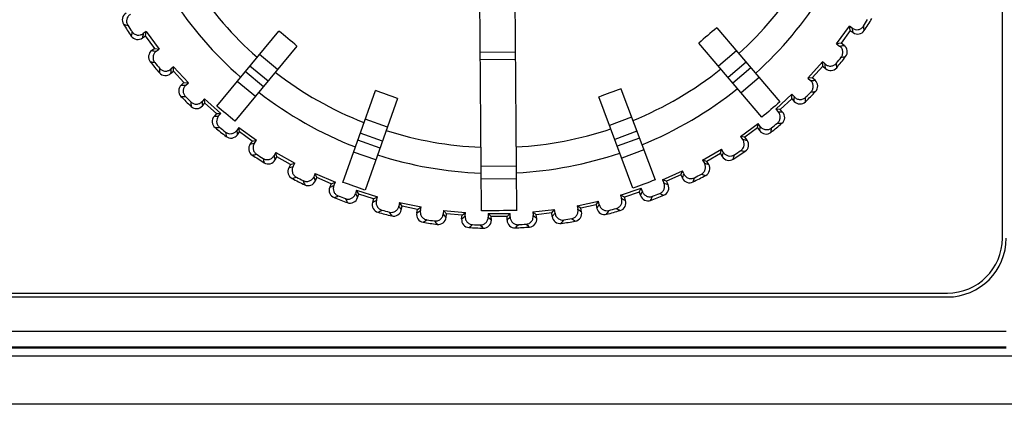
# Model space of a CAD drawing. Header units: millimetres. Extents: x 0 to 1105, y 0 to 772.
# Tile 40 of 58: x 185 to 210, y 643 to 652. Entities that reach past the tile are written whole.
import ezdxf

# ---------------------------------------------------------------- set-up
doc = ezdxf.new("R2010")
doc.units = ezdxf.units.MM
doc.header["$LTSCALE"] = 60.775
doc.header["$PDMODE"] = 3
doc.header["$PDSIZE"] = 0.3
doc.layers.get('0').update_dxf_attribs({"linetype": 'CONTINUOUS'})
doc.layers.get('Defpoints').update_dxf_attribs({"linetype": 'CONTINUOUS'})
doc.layers.add('DIM', color=7, linetype='CONTINUOUS')
doc.styles.get("Standard").update_dxf_attribs({"font": 'micross.ttf'})
doc.dimstyles.new('DIMSTYLE_1', dxfattribs={"dimtxt": 6, "dimasz": 3, "dimexe": 1, "dimexo": 1, "dimgap": 1.5, "dimtad": 1, "dimdec": 1, "dimzin": 0, "dimdsep": 46, "dimtxsty": 'Standard', "dimblk": '_FILLED', "dimblk1": '_FILLED', "dimblk2": '_FILLED', "dimcen": 0.09, "dimadec": 0, "dimazin": 0, "dimtp": 0.1, "dimtm": 0.1, "dimtfac": 1, "dimtdec": 1, "dimtofl": 0, "dimtmove": 0, "dimatfit": 3, "dimldrblk": '_FILLED', "dimfxl": 1, "dimtolj": 1, "dimtzin": 0, "dimarcsym": 0})

# ---------------------------------------------------------------- blocks, each defined once
blk = doc.blocks.new('_FILLED')
at = {"color": 0, "linetype": 'ByBlock'}
blk.add_solid([(0, 0), (-1, 0.1667), (-1, -0.1667)], dxfattribs=at)
blk = doc.blocks.new('*D5')
at = {"layer": 'Defpoints', "color": 0, "linetype": 'Continuous', "transparency": 16777216}
for p in [(208.656, 693.855), (205.468, 457.105), (222.968, 457.105)]:
    blk.add_point(p, dxfattribs=at)
at = {"layer": 'DIM', "color": 0, "linetype": 'Continuous', "lineweight": -2, "transparency": 16777216}
for p, q in [((209.656, 693.855), (223.968, 693.855)), ((222.968, 685.855), (222.968, 465.105)), ((206.468, 457.105), (223.968, 457.105))]:
    blk.add_line(p, q, dxfattribs=at)
at = {"layer": 'DIM', "color": 0, "linetype": 'Continuous', "lineweight": -2, "transparency": 16777216, "xscale": 8, "yscale": 8, "zscale": 8}
for p, rotation in [((222.968, 693.855), 90), ((222.968, 457.105), 270)]:
    blk.add_blockref('_FILLED', p, dxfattribs=dict(at, rotation=rotation))
at = {"layer": 'DIM', "color": 0, "linetype": 'Continuous', "transparency": 16777216, "insert": (215.366, 575.855), "char_height": 6, "attachment_point": 2, "rotation": 90}
blk.add_mtext('\\A1;H1', dxfattribs=at)

msp = doc.modelspace()

# ---------------------------------------------------------------- linework, layer by layer
at = {"linetype": 'Continuous'}
for p, q in [((210.368, 646.855), (210.368, 687.855)), ((197.1, 647.549), (197.043, 655.105)), ((198, 647.555), (197.943, 655.112)), ((188.557, 652.124), (188.484, 652.07)), ((188.54, 652.012), (188.557, 652.124)), ((188.557, 652.124), (188.889, 651.674)), ((190.357, 650.219), (191.937, 652.131)), ((203.093, 652.216), (204.702, 650.328)), ((206.148, 651.805), (206.473, 652.26)), ((206.492, 652.149), (206.259, 651.823)), ((206.492, 652.149), (206.473, 652.26)), ((206.546, 652.207), (206.473, 652.26)), ((206.492, 652.149), (206.567, 652.095)), ((188.465, 651.957), (188.54, 652.012)), ((188.777, 651.691), (188.54, 652.012)), ((188.777, 651.691), (188.703, 651.635)), ((188.777, 651.691), (188.889, 651.674)), ((188.816, 651.621), (188.889, 651.674)), ((192.4, 651.749), (190.819, 649.837)), ((197.069, 651.599), (197.969, 651.606)), ((204.245, 649.939), (202.636, 651.827)), ((203.594, 651.629), (203.137, 651.24)), ((206.259, 651.823), (206.148, 651.805)), ((206.148, 651.805), (206.221, 651.753)), ((206.335, 651.769), (206.259, 651.823)), ((191.908, 651.154), (191.445, 651.536)), ((197.071, 651.412), (197.971, 651.419)), ((203.842, 651.337), (203.385, 650.948)), ((205.416, 650.933), (205.787, 651.352)), ((205.794, 651.239), (205.787, 651.352)), ((205.854, 651.292), (205.787, 651.352)), ((189.183, 651.051), (189.252, 651.114)), ((189.257, 651.226), (189.191, 651.165)), ((189.252, 651.114), (189.257, 651.226)), ((189.522, 650.819), (189.252, 651.114)), ((189.257, 651.226), (189.634, 650.814)), ((191.546, 650.716), (191.084, 651.099)), ((191.664, 650.859), (191.201, 651.241)), ((203.962, 651.196), (203.505, 650.807)), ((205.794, 651.239), (205.528, 650.94)), ((205.794, 651.239), (205.863, 651.178)), ((191.342, 650.469), (190.879, 650.851)), ((204.171, 650.952), (203.714, 650.563)), ((205.528, 650.94), (205.416, 650.933)), ((205.416, 650.933), (205.483, 650.874)), ((205.598, 650.879), (205.528, 650.94)), ((189.522, 650.819), (189.453, 650.756)), ((189.522, 650.819), (189.634, 650.814)), ((189.568, 650.753), (189.634, 650.814)), ((193.568, 648.277), (194.399, 650.615)), ((200.654, 650.663), (201.521, 648.338)), ((190.047, 650.407), (189.987, 650.34)), ((190.054, 650.295), (190.047, 650.407)), ((190.047, 650.407), (190.465, 650.036)), ((194.964, 650.414), (194.134, 648.077)), ((200.958, 648.128), (200.092, 650.453)), ((204.597, 650.143), (205.009, 650.521)), ((205.004, 650.408), (204.709, 650.138)), ((205.004, 650.408), (205.009, 650.521)), ((205.004, 650.408), (205.067, 650.34)), ((205.07, 650.454), (205.009, 650.521)), ((189.992, 650.225), (190.054, 650.295)), ((190.353, 650.029), (190.054, 650.295)), ((204.709, 650.138), (204.597, 650.143)), ((204.597, 650.143), (204.657, 650.077)), ((204.772, 650.07), (204.709, 650.138)), ((190.353, 650.029), (190.291, 649.96)), ((190.353, 650.029), (190.465, 650.036)), ((190.405, 649.969), (190.465, 650.036)), ((194.706, 649.687), (194.141, 649.888)), ((200.924, 649.939), (200.362, 649.73)), ((190.918, 649.675), (190.866, 649.602)), ((190.937, 649.564), (190.918, 649.675)), ((190.918, 649.675), (191.373, 649.35)), ((201.058, 649.58), (200.495, 649.371)), ((203.699, 649.443), (204.149, 649.775)), ((204.132, 649.664), (203.811, 649.426)), ((204.132, 649.664), (204.149, 649.775)), ((204.132, 649.664), (204.188, 649.589)), ((204.202, 649.703), (204.149, 649.775)), ((190.883, 649.488), (190.937, 649.564)), ((191.262, 649.331), (190.937, 649.564)), ((191.262, 649.331), (191.208, 649.256)), ((191.262, 649.331), (191.373, 649.35)), ((191.321, 649.277), (191.373, 649.35)), ((194.516, 649.152), (193.95, 649.353)), ((194.578, 649.326), (194.012, 649.527)), ((201.122, 649.407), (200.56, 649.198)), ((203.811, 649.426), (203.699, 649.443)), ((203.699, 649.443), (203.753, 649.371)), ((203.866, 649.352), (203.811, 649.426)), ((201.234, 649.106), (200.672, 648.896)), ((202.734, 648.841), (203.216, 649.124)), ((203.187, 649.015), (203.216, 649.124)), ((203.261, 649.046), (203.216, 649.124)), ((191.861, 649.038), (191.817, 648.959)), ((191.846, 648.848), (191.891, 648.929)), ((191.891, 648.929), (191.861, 649.038)), ((191.861, 649.038), (192.348, 648.762)), ((192.239, 648.732), (191.891, 648.929)), ((194.408, 648.849), (193.843, 649.05)), ((202.843, 648.812), (202.734, 648.841)), ((202.734, 648.841), (202.779, 648.763)), ((203.187, 649.015), (202.843, 648.812)), ((203.187, 649.015), (203.234, 648.935)), ((192.239, 648.732), (192.194, 648.651)), ((192.239, 648.732), (192.348, 648.762)), ((192.303, 648.684), (192.348, 648.762)), ((197.092, 648.691), (197.992, 648.698)), ((201.71, 648.342), (202.219, 648.574)), ((202.18, 648.468), (202.219, 648.574)), ((202.256, 648.492), (202.219, 648.574)), ((202.89, 648.732), (202.843, 648.812)), ((192.866, 648.503), (192.83, 648.42)), ((192.907, 648.398), (192.866, 648.503)), ((192.866, 648.503), (193.379, 648.279)), ((192.87, 648.313), (192.907, 648.398)), ((193.274, 648.238), (192.907, 648.398)), ((197.094, 648.37), (197.994, 648.377)), ((201.816, 648.303), (201.71, 648.342)), ((201.71, 648.342), (201.748, 648.261)), ((202.18, 648.468), (201.816, 648.303)), ((202.18, 648.468), (202.218, 648.384)), ((193.274, 648.238), (193.237, 648.153)), ((193.274, 648.238), (193.379, 648.279)), ((193.342, 648.197), (193.379, 648.279)), ((193.921, 648.076), (193.894, 647.99)), ((193.973, 647.976), (193.921, 648.076)), ((193.921, 648.076), (194.454, 647.907)), ((200.64, 647.954), (201.171, 648.131)), ((201.121, 648.03), (201.171, 648.131)), ((201.199, 648.045), (201.171, 648.131)), ((201.854, 648.218), (201.816, 648.303)), ((193.945, 647.887), (193.939, 647.899)), ((193.945, 647.887), (193.973, 647.976)), ((194.354, 647.855), (193.973, 647.976)), ((194.354, 647.855), (194.326, 647.766)), ((194.354, 647.855), (194.454, 647.907)), ((194.427, 647.821), (194.454, 647.907)), ((200.741, 647.903), (200.64, 647.954)), ((200.64, 647.954), (200.669, 647.869)), ((201.121, 648.03), (200.741, 647.903)), ((200.77, 647.815), (200.741, 647.903)), ((201.121, 648.03), (201.15, 647.942)), ((201.157, 647.956), (201.15, 647.942)), ((195.015, 647.761), (194.997, 647.673)), ((195.077, 647.667), (195.015, 647.761)), ((195.015, 647.761), (195.563, 647.649)), ((195.058, 647.576), (195.051, 647.587)), ((195.058, 647.576), (195.077, 647.667)), ((195.469, 647.587), (195.077, 647.667)), ((195.45, 647.496), (195.469, 647.587)), ((195.469, 647.587), (195.563, 647.649)), ((195.545, 647.561), (195.563, 647.649)), ((198.409, 647.522), (198.964, 647.584)), ((198.894, 647.496), (198.964, 647.584)), ((198.974, 647.495), (198.964, 647.584)), ((199.536, 647.679), (200.082, 647.8)), ((199.631, 647.619), (199.536, 647.679)), ((199.536, 647.679), (199.555, 647.592)), ((200.021, 647.705), (199.631, 647.619)), ((199.651, 647.528), (199.631, 647.619)), ((200.021, 647.705), (200.082, 647.8)), ((200.021, 647.705), (200.041, 647.614)), ((200.05, 647.627), (200.041, 647.614)), ((200.101, 647.712), (200.082, 647.8)), ((196.136, 647.563), (196.127, 647.473)), ((196.165, 647.426), (196.127, 647.473)), ((196.207, 647.476), (196.136, 647.563)), ((196.136, 647.563), (196.692, 647.509)), ((196.198, 647.383), (196.165, 647.426)), ((196.198, 647.383), (196.207, 647.476)), ((196.605, 647.437), (196.207, 647.476)), ((196.596, 647.345), (196.605, 647.437)), ((196.605, 647.437), (196.692, 647.509)), ((196.683, 647.419), (196.692, 647.509)), ((197.271, 647.483), (197.83, 647.487)), ((197.351, 647.404), (197.271, 647.483)), ((197.271, 647.483), (197.272, 647.393)), ((197.751, 647.407), (197.351, 647.404)), ((197.352, 647.311), (197.351, 647.404)), ((197.751, 647.407), (197.83, 647.487)), ((197.752, 647.314), (197.751, 647.407)), ((197.831, 647.397), (197.83, 647.487)), ((198.497, 647.451), (198.409, 647.522)), ((198.409, 647.522), (198.419, 647.432)), ((198.894, 647.496), (198.497, 647.451)), ((198.507, 647.359), (198.497, 647.451)), ((198.905, 647.404), (198.894, 647.496)), ((198.923, 647.428), (198.905, 647.404)), ((148.968, 645.455), (208.968, 645.455)), ((148.968, 645.355), (208.968, 645.355)), ((147.468, 644.483), (210.468, 644.483)), ((147.468, 644.083), (210.468, 644.083)), ((147.468, 644.055), (210.468, 644.055)), ((144.888, 643.855), (212.968, 643.855)), ((212.168, 642.621), (145.741, 642.621))]:
    msp.add_line(p, q, dxfattribs=at)
for centre, radius, start, end in [((197.468, 658.355), 9.191, 312.3056, 327.6286), ((197.468, 658.355), 9.191, 213.2416, 228.5645), ((197.468, 658.355), 9.85, 312.1804, 327.8166), ((197.468, 658.355), 9.85, 213.0536, 228.6898), ((188.15, 652.416), 0.2, 120.4377, 212.5068), ((197.468, 658.355), 11.171, 326.9349, 327.9353), ((197.468, 658.355), 11.25, 326.5094, 328.3607), ((195.584, 682.71), 31.338, 255.9588, 256.1681), ((197.468, 658.355), 11.25, 212.5094, 214.3607), ((197.468, 658.355), 11.171, 212.9349, 213.9353), ((219.126, 647.055), 31.338, 170.7021, 170.9114), ((184.894, 643.137), 11.424, 48.9303, 51.9398), ((210.272, 643.329), 11.424, 128.9303, 131.9398), ((176.538, 646.544), 30.538, 10.4721, 10.6869), ((206.684, 652.257), 0.2, 234.4378, 326.5067), ((175.985, 646.727), 31.338, 9.9588, 10.1681), ((188.346, 652.118), 0.2, 214.3633, 306.4325), ((218.575, 646.863), 30.538, 170.1832, 170.3981), ((188.821, 651.475), 0.2, 126.4378, 218.5067), ((192.703, 681.91), 30.538, 262.4721, 262.6869), ((201.875, 681.98), 30.538, 278.1832, 278.3981), ((206.218, 651.607), 0.2, 322.3633, 54.4325), ((193.049, 682.38), 31.338, 261.9588, 262.1681), ((197.468, 658.355), 11.25, 218.5094, 220.3607), ((197.468, 658.355), 11.171, 218.9349, 219.9353), ((197.468, 658.355), 11.171, 320.9349, 321.9353), ((197.468, 658.355), 11.25, 320.5094, 322.3607), ((201.522, 682.444), 31.338, 278.7021, 278.9114), ((220.188, 649.381), 31.338, 176.7021, 176.9114), ((219.661, 649.133), 30.538, 176.1832, 176.3981), ((197.468, 658.355), 9.191, 232.3056, 248.5317), ((197.468, 658.355), 9.191, 292.3385, 308.5645), ((175.418, 648.797), 30.538, 4.4721, 4.6869), ((205.996, 651.327), 0.2, 228.4378, 320.5067), ((174.887, 649.037), 31.338, 3.9588, 4.1681), ((189.048, 651.199), 0.2, 220.3633, 312.4325), ((204.32, 681.39), 30.538, 272.1832, 272.3981), ((205.465, 650.729), 0.2, 316.3633, 48.4325), ((189.588, 650.608), 0.2, 132.4377, 224.5068), ((190.267, 681.283), 30.538, 268.4721, 268.6869), ((190.857, 639.754), 11.424, 68.9303, 71.9398), ((204.361, 639.856), 11.424, 108.9303, 111.9398), ((197.468, 658.355), 9.85, 292.1804, 308.6898), ((197.468, 658.355), 11.25, 314.5094, 316.3607), ((197.468, 658.355), 11.171, 314.9349, 315.9353), ((204.018, 681.888), 31.338, 272.7021, 272.9114), ((190.562, 681.786), 31.338, 267.9588, 268.1681), ((197.468, 658.355), 11.25, 224.5094, 226.3607), ((197.468, 658.355), 11.171, 224.9349, 225.9353), ((221.002, 651.805), 31.338, 182.7021, 182.9114), ((220.503, 651.503), 30.538, 182.1832, 182.3981), ((197.468, 658.355), 9.85, 232.1804, 248.6898), ((224.912, 626.148), 31.513, 129.8896, 130.9805), ((174.54, 651.154), 30.538, 358.4721, 358.6869), ((205.215, 650.475), 0.2, 222.4377, 314.5067), ((174.037, 651.448), 31.338, 357.9588, 358.1681), ((189.842, 650.358), 0.2, 226.3633, 318.4325), ((170.517, 625.735), 31.513, 49.8896, 50.9805), ((206.69, 680.547), 30.538, 266.1832, 266.3981), ((190.441, 649.827), 0.2, 138.4378, 230.5067), ((187.91, 680.405), 30.538, 274.4721, 274.6869), ((204.624, 649.935), 0.2, 310.3633, 42.4325), ((188.15, 680.936), 31.338, 273.9588, 274.1681), ((197.468, 658.355), 11.25, 230.5094, 232.3607), ((197.468, 658.355), 11.171, 230.9349, 231.9353), ((221.093, 653.948), 30.538, 188.1832, 188.3981), ((197.468, 658.355), 9.191, 252.3056, 267.6286), ((197.468, 658.355), 9.191, 273.2416, 288.5645), ((173.913, 653.59), 30.538, 352.4721, 352.6869), ((204.348, 649.708), 0.2, 216.4378, 308.5067), ((197.468, 658.355), 11.25, 308.5094, 310.3607), ((173.443, 653.935), 31.338, 351.9588, 352.1681), ((197.468, 658.355), 11.171, 308.9349, 309.9353), ((206.442, 681.075), 31.338, 266.7021, 266.9114), ((221.558, 654.301), 31.338, 188.7021, 188.9114), ((190.72, 649.605), 0.2, 232.3633, 324.4325), ((208.959, 679.462), 30.538, 260.1832, 260.3981), ((203.705, 649.233), 0.2, 304.3633, 36.4325), ((191.371, 649.139), 0.2, 144.4378, 236.5067), ((185.658, 679.285), 30.538, 280.4721, 280.6869), ((197.468, 658.355), 11.171, 302.9349, 303.9353), ((208.768, 680.012), 31.338, 260.7021, 260.9114), ((185.841, 679.838), 31.338, 279.9588, 280.1681), ((197.468, 658.355), 11.25, 236.5094, 238.3607), ((197.468, 658.355), 11.171, 236.9349, 237.9353), ((221.849, 656.841), 31.338, 194.7021, 194.9114), ((191.672, 648.947), 0.2, 238.3633, 330.4325), ((221.424, 656.442), 30.538, 194.1832, 194.3981), ((197.468, 658.355), 9.85, 252.1804, 267.8166), ((197.468, 658.355), 9.85, 273.0536, 288.6898), ((173.544, 656.078), 30.538, 346.4721, 346.6869), ((203.407, 649.036), 0.2, 210.4377, 302.5068), ((197.468, 658.355), 11.25, 302.5094, 304.3607), ((173.113, 656.471), 31.338, 345.9588, 346.1681), ((192.367, 648.552), 0.2, 150.4377, 242.5068), ((183.535, 677.936), 30.538, 286.4721, 286.6869), ((211.103, 678.145), 30.538, 254.1832, 254.3981), ((202.717, 648.631), 0.2, 298.3633, 30.4325), ((183.659, 678.505), 31.338, 285.9588, 286.1681), ((197.468, 658.355), 11.25, 242.5094, 244.3607), ((197.468, 658.355), 11.171, 242.9349, 243.9353), ((221.874, 659.398), 31.338, 200.7021, 200.9114), ((221.493, 658.957), 30.538, 200.1832, 200.3981), ((212.242, 618.704), 31.513, 109.8896, 110.9805), ((173.437, 658.592), 30.538, 340.4721, 340.6869), ((202.4, 648.467), 0.2, 204.4376, 296.5069), ((197.468, 658.355), 11.25, 296.5094, 298.3607), ((173.049, 659.027), 31.338, 339.9588, 340.1681), ((197.468, 658.355), 11.171, 296.9349, 297.9353), ((210.97, 678.712), 31.338, 254.7021, 254.9114), ((192.687, 648.393), 0.2, 244.3633, 336.4325), ((193.42, 648.073), 0.2, 156.4377, 248.5068), ((181.564, 676.372), 30.538, 292.4721, 292.6869), ((183.298, 618.484), 31.513, 69.8896, 70.9805), ((213.097, 676.611), 30.538, 248.1832, 248.3981), ((201.672, 648.136), 0.2, 292.3633, 24.4325), ((181.628, 676.951), 31.338, 291.9588, 292.1681), ((197.468, 658.355), 11.25, 248.5094, 250.3607), ((197.468, 658.355), 11.171, 248.9349, 249.9353), ((221.631, 661.943), 31.338, 206.7021, 206.9114), ((193.754, 647.948), 0.2, 250.3633, 342.4325), ((221.282, 661.456), 30.519, 206.1832, 206.3734), ((179.768, 674.611), 30.538, 298.4721, 298.6869), ((214.919, 674.878), 30.538, 242.1832, 242.3981), ((201.34, 648.005), 0.2, 198.4378, 290.5067), ((173.614, 661.093), 30.515, 334.5014, 334.687), ((197.468, 658.355), 11.25, 290.5094, 292.3607), ((173.253, 661.576), 31.338, 333.9588, 334.1681), ((197.468, 658.355), 11.171, 290.9349, 291.9353), ((213.024, 677.19), 31.338, 248.7021, 248.9114), ((194.517, 647.706), 0.2, 162.4377, 254.5068), ((179.771, 675.194), 31.338, 297.9588, 298.1681), ((197.468, 658.355), 11.171, 254.9349, 255.9353), ((194.862, 647.616), 0.2, 256.3633, 348.4325), ((220.827, 663.928), 30.519, 212.1832, 212.3734), ((216.551, 672.963), 30.538, 236.1832, 236.3981), ((200.237, 647.657), 0.2, 192.4377, 284.5068), ((174.031, 663.571), 30.515, 328.5014, 328.687), ((197.468, 658.355), 11.171, 284.9349, 285.9353), ((214.907, 675.46), 31.338, 242.7021, 242.9114), ((200.581, 647.752), 0.2, 286.3633, 18.4325), ((197.468, 658.355), 11.25, 254.5094, 256.3607), ((221.124, 664.449), 31.338, 212.7021, 212.9114), ((195.646, 647.456), 0.2, 168.4377, 260.5067), ((178.166, 672.672), 30.538, 304.4721, 304.6869), ((178.108, 673.252), 31.338, 303.9588, 304.1681), ((197.468, 658.355), 11.171, 260.9349, 261.9353), ((195.999, 647.403), 0.2, 262.3633, 354.4325), ((196.795, 647.325), 0.2, 174.4378, 266.5067), ((176.775, 670.576), 30.538, 310.4721, 310.6869), ((197.79, 616.014), 31.542, 89.6176, 91.2525), ((219.171, 668.676), 30.538, 224.1832, 224.3981), ((175.611, 668.346), 30.538, 316.4721, 316.6869), ((198.308, 647.337), 0.2, 274.3633, 6.4325), ((217.973, 670.888), 30.538, 230.1832, 230.3981), ((199.103, 647.426), 0.2, 186.4378, 278.5067), ((174.722, 665.979), 30.493, 322.5299, 322.687), ((174.452, 666.54), 31.338, 321.9588, 322.1681), ((197.468, 658.355), 11.171, 278.9349, 279.9353), ((216.6, 673.544), 31.338, 236.7021, 236.9114), ((199.455, 647.485), 0.2, 280.3633, 12.4325), ((173.723, 664.089), 31.338, 327.9588, 328.1681), ((197.468, 658.355), 11.25, 284.5094, 286.3607), ((197.468, 658.355), 11.25, 260.5094, 262.3607), ((220.357, 666.888), 31.338, 218.7021, 218.9114), ((176.657, 671.146), 31.338, 309.9588, 310.1681), ((197.468, 658.355), 11.25, 266.5094, 268.3607), ((197.468, 658.355), 11.171, 266.9349, 267.9353), ((219.34, 669.234), 31.338, 224.7021, 224.9114), ((197.152, 647.309), 0.2, 268.3633, 0.4325), ((197.952, 647.315), 0.2, 180.4377, 272.5068), ((175.434, 668.901), 31.338, 315.9588, 316.1681), ((197.468, 658.355), 11.25, 272.5094, 274.3607), ((197.468, 658.355), 11.171, 272.9349, 273.9353), ((218.083, 671.461), 31.338, 230.7021, 230.9114), ((197.468, 658.355), 11.25, 278.5094, 280.3607), ((208.968, 646.855), 1.5, 270, 0), ((208.968, 646.855), 1.4, 270, 0)]:
    msp.add_arc(centre, radius, start, end, dxfattribs=at)
for points, knots in [([(188.16, 652.562), (188.137, 652.549), (188.096, 652.512), (188.061, 652.438), (188.057, 652.356), (188.077, 652.304), (188.092, 652.281)], [0, 0, 0, 0, 0.247544, 0.496413, 0.747387, 1, 1, 1, 1]), ([(188.2, 652.118), (188.215, 652.096), (188.254, 652.057), (188.332, 652.028), (188.414, 652.031), (188.463, 652.054), (188.484, 652.07)], [0, 0, 0, 0, 0.252613, 0.503587, 0.752456, 1, 1, 1, 1]), ([(206.546, 652.207), (206.568, 652.192), (206.618, 652.169), (206.7, 652.167), (206.776, 652.198), (206.816, 652.237), (206.83, 652.26)], [0, 0, 0, 0, 0.247544, 0.496413, 0.747387, 1, 1, 1, 1]), ([(188.816, 651.621), (188.795, 651.605), (188.758, 651.565), (188.731, 651.487), (188.736, 651.405), (188.761, 651.355), (188.778, 651.334)], [0, 0, 0, 0, 0.247544, 0.496413, 0.747387, 1, 1, 1, 1]), ([(206.264, 651.467), (206.28, 651.488), (206.305, 651.538), (206.309, 651.621), (206.281, 651.698), (206.243, 651.737), (206.221, 651.753)], [0, 0, 0, 0, 0.252613, 0.503587, 0.752456, 1, 1, 1, 1]), ([(188.902, 651.184), (188.92, 651.163), (188.963, 651.128), (189.043, 651.107), (189.124, 651.119), (189.171, 651.148), (189.191, 651.165)], [0, 0, 0, 0, 0.252613, 0.503587, 0.752456, 1, 1, 1, 1]), ([(205.854, 651.292), (205.874, 651.274), (205.921, 651.247), (206.002, 651.236), (206.082, 651.258), (206.125, 651.293), (206.142, 651.314)], [0, 0, 0, 0, 0.247544, 0.496413, 0.747387, 1, 1, 1, 1]), ([(205.495, 650.585), (205.514, 650.605), (205.544, 650.652), (205.557, 650.733), (205.536, 650.813), (205.503, 650.856), (205.483, 650.874)], [0, 0, 0, 0, 0.252613, 0.503587, 0.752456, 1, 1, 1, 1]), ([(189.568, 650.753), (189.548, 650.735), (189.515, 650.691), (189.496, 650.612), (189.51, 650.53), (189.541, 650.483), (189.56, 650.464)], [0, 0, 0, 0, 0.247544, 0.496413, 0.747387, 1, 1, 1, 1]), ([(189.699, 650.327), (189.718, 650.309), (189.765, 650.279), (189.847, 650.266), (189.926, 650.286), (189.97, 650.32), (189.987, 650.34)], [0, 0, 0, 0, 0.252613, 0.503587, 0.752456, 1, 1, 1, 1]), ([(205.07, 650.454), (205.088, 650.435), (205.132, 650.402), (205.211, 650.383), (205.293, 650.397), (205.339, 650.427), (205.359, 650.446)], [0, 0, 0, 0, 0.247544, 0.496413, 0.747387, 1, 1, 1, 1]), ([(204.639, 649.789), (204.66, 649.806), (204.695, 649.85), (204.716, 649.93), (204.704, 650.011), (204.675, 650.058), (204.657, 650.077)], [0, 0, 0, 0, 0.252613, 0.503587, 0.752456, 1, 1, 1, 1]), ([(190.405, 649.969), (190.388, 649.949), (190.36, 649.902), (190.349, 649.821), (190.372, 649.741), (190.407, 649.698), (190.428, 649.681)], [0, 0, 0, 0, 0.247544, 0.496413, 0.747387, 1, 1, 1, 1]), ([(190.58, 649.559), (190.602, 649.543), (190.652, 649.518), (190.734, 649.514), (190.811, 649.542), (190.851, 649.58), (190.866, 649.602)], [0, 0, 0, 0, 0.252613, 0.503587, 0.752456, 1, 1, 1, 1]), ([(204.202, 649.703), (204.218, 649.681), (204.258, 649.644), (204.336, 649.617), (204.418, 649.622), (204.468, 649.648), (204.489, 649.665)], [0, 0, 0, 0, 0.247544, 0.496413, 0.747387, 1, 1, 1, 1]), ([(203.705, 649.086), (203.727, 649.101), (203.766, 649.141), (203.795, 649.218), (203.792, 649.3), (203.769, 649.35), (203.753, 649.371)], [0, 0, 0, 0, 0.252613, 0.503587, 0.752456, 1, 1, 1, 1]), ([(191.321, 649.277), (191.305, 649.255), (191.282, 649.205), (191.28, 649.123), (191.311, 649.046), (191.35, 649.007), (191.373, 648.993)], [0, 0, 0, 0, 0.247544, 0.496413, 0.747387, 1, 1, 1, 1]), ([(191.538, 648.888), (191.56, 648.873), (191.613, 648.854), (191.695, 648.858), (191.769, 648.895), (191.804, 648.936), (191.817, 648.959)], [0, 0, 0, 0, 0.252613, 0.503587, 0.752456, 1, 1, 1, 1]), ([(203.261, 649.046), (203.274, 649.023), (203.311, 648.982), (203.385, 648.947), (203.467, 648.944), (203.519, 648.964), (203.542, 648.979)], [0, 0, 0, 0, 0.247544, 0.496413, 0.747387, 1, 1, 1, 1]), ([(192.303, 648.684), (192.29, 648.661), (192.273, 648.609), (192.279, 648.527), (192.318, 648.454), (192.361, 648.419), (192.385, 648.407)], [0, 0, 0, 0, 0.247538, 0.496389, 0.747372, 1, 1, 1, 1]), ([(202.702, 648.485), (202.726, 648.498), (202.768, 648.533), (202.806, 648.607), (202.811, 648.689), (202.793, 648.741), (202.779, 648.763)], [0, 0, 0, 0, 0.25263, 0.503617, 0.752468, 1, 1, 1, 1]), ([(192.56, 648.319), (192.584, 648.308), (192.638, 648.294), (192.719, 648.307), (192.789, 648.351), (192.82, 648.396), (192.83, 648.42)], [0, 0, 0, 0, 0.252613, 0.503587, 0.752456, 1, 1, 1, 1]), ([(202.256, 648.492), (202.267, 648.468), (202.299, 648.423), (202.369, 648.38), (202.451, 648.368), (202.504, 648.383), (202.529, 648.395)], [0, 0, 0, 0, 0.247544, 0.496413, 0.747387, 1, 1, 1, 1]), ([(193.342, 648.197), (193.332, 648.173), (193.32, 648.119), (193.335, 648.038), (193.381, 647.97), (193.428, 647.94), (193.453, 647.93)], [0, 0, 0, 0, 0.247544, 0.496413, 0.747387, 1, 1, 1, 1]), ([(201.641, 647.992), (201.666, 648.002), (201.713, 648.033), (201.758, 648.102), (201.771, 648.183), (201.759, 648.237), (201.748, 648.261)], [0, 0, 0, 0, 0.252613, 0.503587, 0.752456, 1, 1, 1, 1]), ([(193.635, 647.861), (193.661, 647.852), (193.716, 647.844), (193.796, 647.866), (193.86, 647.917), (193.886, 647.965), (193.894, 647.99)], [0, 0, 0, 0, 0.252613, 0.503587, 0.752456, 1, 1, 1, 1]), ([(194.427, 647.821), (194.419, 647.796), (194.413, 647.742), (194.436, 647.663), (194.489, 647.599), (194.538, 647.574), (194.565, 647.567)], [0, 0, 0, 0, 0.247544, 0.496413, 0.747387, 1, 1, 1, 1]), ([(200.535, 647.613), (200.561, 647.62), (200.611, 647.646), (200.662, 647.71), (200.685, 647.789), (200.678, 647.844), (200.669, 647.869)], [0, 0, 0, 0, 0.252613, 0.503587, 0.752456, 1, 1, 1, 1]), ([(201.199, 648.045), (201.207, 648.02), (201.234, 647.973), (201.3, 647.923), (201.38, 647.902), (201.435, 647.911), (201.46, 647.921)], [0, 0, 0, 0, 0.247544, 0.496413, 0.747387, 1, 1, 1, 1]), ([(194.753, 647.518), (194.78, 647.512), (194.835, 647.509), (194.912, 647.539), (194.971, 647.597), (194.992, 647.647), (194.997, 647.673)], [0, 0, 0, 0, 0.252613, 0.503587, 0.752456, 1, 1, 1, 1]), ([(199.396, 647.351), (199.422, 647.356), (199.474, 647.376), (199.532, 647.435), (199.563, 647.511), (199.561, 647.566), (199.555, 647.592)], [0, 0, 0, 0, 0.252613, 0.503587, 0.752456, 1, 1, 1, 1]), ([(200.101, 647.712), (200.107, 647.686), (200.128, 647.636), (200.188, 647.579), (200.266, 647.551), (200.321, 647.554), (200.347, 647.561)], [0, 0, 0, 0, 0.247544, 0.496413, 0.747387, 1, 1, 1, 1]), ([(195.545, 647.561), (195.539, 647.535), (195.539, 647.48), (195.57, 647.405), (195.629, 647.347), (195.681, 647.327), (195.708, 647.323)], [0, 0, 0, 0, 0.247543, 0.496413, 0.747389, 1, 1, 1, 1]), ([(195.901, 647.294), (195.928, 647.29), (195.983, 647.294), (196.057, 647.331), (196.109, 647.394), (196.125, 647.447), (196.127, 647.473)], [0, 0, 0, 0, 0.252613, 0.503587, 0.752456, 1, 1, 1, 1]), ([(196.683, 647.419), (196.681, 647.393), (196.686, 647.338), (196.725, 647.266), (196.79, 647.215), (196.844, 647.201), (196.871, 647.199)], [0, 0, 0, 0, 0.247544, 0.496413, 0.747387, 1, 1, 1, 1]), ([(197.066, 647.191), (197.093, 647.19), (197.148, 647.199), (197.217, 647.244), (197.262, 647.312), (197.272, 647.366), (197.272, 647.393)], [0, 0, 0, 0, 0.252613, 0.503587, 0.752456, 1, 1, 1, 1]), ([(197.831, 647.397), (197.831, 647.37), (197.842, 647.317), (197.888, 647.249), (197.958, 647.205), (198.013, 647.197), (198.04, 647.198)], [0, 0, 0, 0, 0.247544, 0.496413, 0.747387, 1, 1, 1, 1]), ([(198.235, 647.21), (198.262, 647.212), (198.315, 647.226), (198.379, 647.279), (198.418, 647.351), (198.422, 647.406), (198.419, 647.432)], [0, 0, 0, 0, 0.252613, 0.503587, 0.752456, 1, 1, 1, 1]), ([(198.974, 647.495), (198.977, 647.469), (198.993, 647.416), (199.047, 647.354), (199.121, 647.317), (199.177, 647.315), (199.203, 647.319)], [0, 0, 0, 0, 0.247544, 0.496413, 0.747387, 1, 1, 1, 1])]:
    msp.add_open_spline(points, degree=3, knots=knots, dxfattribs=at)

# ---------------------------------------------------------------- dimensions: what is measured, and where the dimension line sits
at = {"layer": 'DIM', "linetype": 'Continuous'}
dim = msp.add_linear_dim(base=(222.968, 457.105), p1=(208.656, 693.855), p2=(205.468, 457.105), angle=270, text='H1', dimstyle='DIMSTYLE_1', override={"dimasz": 8}, dxfattribs=at)
dim.commit()
dim.dimension.update_dxf_attribs({"geometry": '*D5', "text_midpoint": (222.968, 575.855), "dimtype": 160})

doc.saveas('drawing.dxf')
